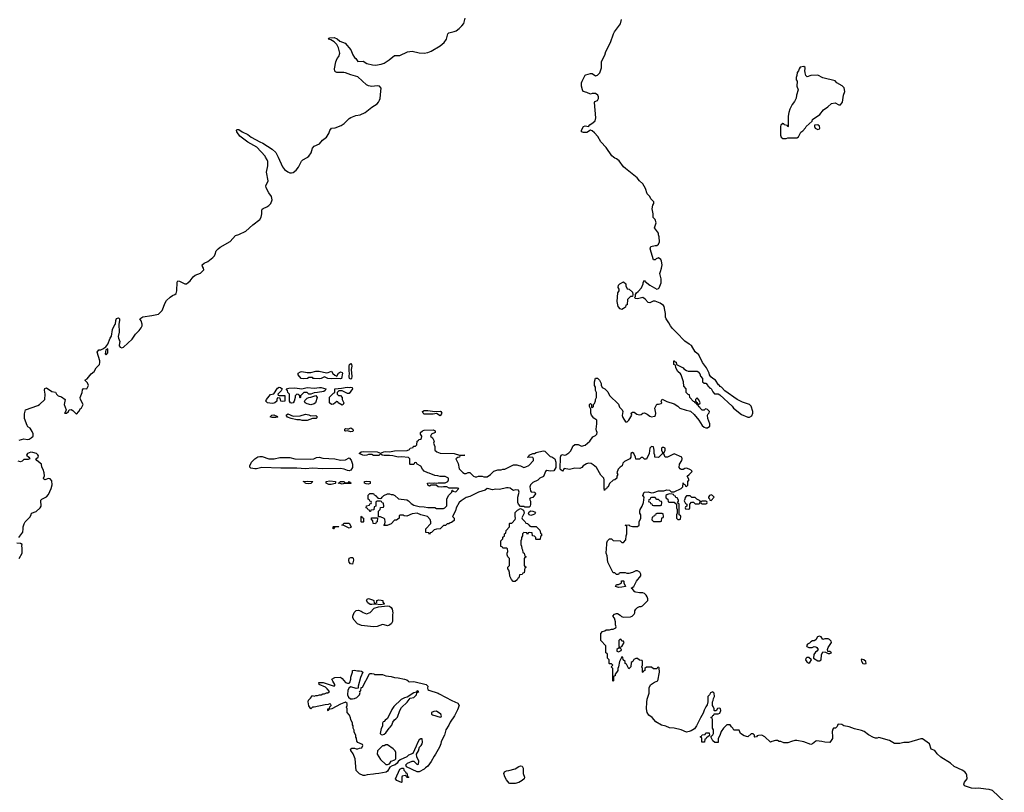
# Model space of a CAD drawing. Header units: inches. Extents: x 1980008 to 2252673, y 74414 to 260562.
# Tile 71 of 228: x 2112341 to 2123605, y 162736 to 171572. Entities that reach past the tile are written whole.
import ezdxf

# ---------------------------------------------------------------- set-up
doc = ezdxf.new("R2010")
doc.units = ezdxf.units.IN
doc.header["$MEASUREMENT"] = 0
for name, color, linetype in [('C1116', 7, 'Continuous'), ('C1117', 7, 'Continuous'), ('C1126', 7, 'Continuous'), ('C1127', 7, 'Continuous')]:
    doc.layers.add(name, color=color, linetype=linetype)

msp = doc.modelspace()

# ---------------------------------------------------------------- linework, layer by layer
at = {"layer": 'C1116', "color": 5}
for points, elevation in [([(2112337, 166763), (2112390, 166779), (2112430, 166771), (2112450, 166776), (2112474, 166790), (2112494, 166810), (2112495, 166835), (2112483, 166863), (2112460, 166900), (2112436, 166916), (2112426, 166930), (2112397, 167010), (2112395, 167065), (2112409, 167111), (2112550, 167158), (2112568, 167170), (2112629, 167230), (2112632, 167288), (2112626, 167334), (2112630, 167354), (2112650, 167361), (2112710, 167321), (2112750, 167312), (2112762, 167290), (2112782, 167270), (2112818, 167258), (2112862, 167230), (2112851, 167170), (2112874, 167110), (2112862, 167078), (2112854, 167070), (2112878, 167070), (2112898, 167090), (2112906, 167110), (2112930, 167112), (2112950, 167102), (2112990, 167062), (2113018, 167090), (2113036, 167124), (2113050, 167134), (2113068, 167170), (2113038, 167230), (2113035, 167250), (2113055, 167310), (2113060, 167340), (2113070, 167354), (2113110, 167352), (2113129, 167390), (2113118, 167418), (2113086, 167450), (2113115, 167465), (2113158, 167522), (2113193, 167547), (2113215, 167590), (2113253, 167627), (2113259, 167650), (2113257, 167670), (2113229, 167771), (2113245, 167795), (2113270, 167798), (2113294, 167806), (2113328, 167832), (2113350, 167862), (2113377, 167930), (2113390, 167951), (2113402, 168030), (2113430, 168087), (2113438, 168090), (2113440, 168130), (2113450, 168156), (2113470, 168161), (2113483, 168150), (2113484, 168130), (2113475, 168090), (2113480, 168000), (2113468, 167950), (2113471, 167930), (2113486, 167890), (2113479, 167850), (2113481, 167841), (2113490, 167826), (2113510, 167819), (2113530, 167825), (2113630, 167918), (2113665, 167975), (2113710, 168016), (2113730, 168046), (2113741, 168070), (2113742, 168090), (2113730, 168129), (2113715, 168150), (2113750, 168175), (2113853, 168187), (2113930, 168205), (2113970, 168245), (2114005, 168335), (2114021, 168359), (2114061, 168399), (2114090, 168419), (2114118, 168430), (2114130, 168442), (2114139, 168470), (2114141, 168570), (2114150, 168585), (2114170, 168581), (2114230, 168551), (2114250, 168551), (2114270, 168566), (2114293, 168587), (2114325, 168630), (2114348, 168652), (2114410, 168674), (2114449, 168710), (2114446, 168730), (2114434, 168750), (2114429, 168770), (2114452, 168788), (2114492, 168808), (2114550, 168851), (2114569, 168870), (2114579, 168890), (2114589, 168930), (2114610, 168951), (2114635, 168970), (2114750, 169035), (2114810, 169103), (2114850, 169115), (2114928, 169152), (2115010, 169227), (2115090, 169287), (2115105, 169315), (2115111, 169350), (2115110, 169390), (2115116, 169404), (2115127, 169413), (2115170, 169430), (2115193, 169447), (2115213, 169470), (2115228, 169510), (2115223, 169550), (2115190, 169590), (2115160, 169650), (2115158, 169670), (2115185, 169730), (2115165, 169830), (2115179, 169901), (2115181, 169950), (2115174, 169970), (2115154, 170000)], 60), ([(2115298, 170000), (2115349, 169889), (2115370, 169859), (2115410, 169831), (2115430, 169822), (2115450, 169821), (2115470, 169825), (2115505, 169850), (2115530, 169886), (2115565, 169955), (2115579, 169970), (2115630, 169996), (2115634, 170000)], 60), ([(2120000, 167861), (2119950, 167894), (2119856, 167996), (2119810, 168039), (2119785, 168070), (2119766, 168106), (2119735, 168150), (2119729, 168170), (2119729, 168210), (2119721, 168250), (2119713, 168290), (2119705, 168305), (2119669, 168330), (2119610, 168353), (2119588, 168352), (2119550, 168335), (2119530, 168338), (2119497, 168377), (2119470, 168394), (2119410, 168378), (2119382, 168382), (2119378, 168390), (2119386, 168410), (2119386, 168430), (2119398, 168450), (2119417, 168463), (2119455, 168505), (2119474, 168550), (2119475, 168565), (2119490, 168592), (2119498, 168578), (2119550, 168536), (2119630, 168491), (2119650, 168498), (2119656, 168504), (2119678, 168562), (2119679, 168610), (2119666, 168670), (2119670, 168694), (2119684, 168730), (2119689, 168770), (2119684, 168810), (2119675, 168830), (2119650, 168849), (2119622, 168838), (2119610, 168826), (2119590, 168826), (2119555, 168950), (2119562, 168978), (2119609, 168991), (2119630, 168991), (2119650, 169005), (2119661, 169030), (2119657, 169090), (2119649, 169110), (2119649, 169130), (2119602, 169190), (2119624, 169250), (2119610, 169288), (2119589, 169310), (2119589, 169350), (2119577, 169410), (2119583, 169450), (2119597, 169470), (2119595, 169490), (2119563, 169523), (2119550, 169549), (2119521, 169581), (2119500, 169640), (2119470, 169695), (2119430, 169729), (2119403, 169763), (2119270, 169869), (2119250, 169890), (2119198, 169958), (2119170, 169981), (2119149, 169989), (2119136, 170000)], 40), ([(2120000, 167283), (2119990, 167286), (2119966, 167310), (2119966, 167350), (2119940, 167380), (2119934, 167430), (2119909, 167509), (2119902, 167522), (2119869, 167550), (2119848, 167592), (2119842, 167622), (2119826, 167630), (2119826, 167670), (2119830, 167672), (2119838, 167658), (2119850, 167654), (2119854, 167630), (2119931, 167591), (2119940, 167580), (2119970, 167558), (2119990, 167552), (2120000, 167552)], 40), ([(2120000, 166432), (2119970, 166442), (2119950, 166438), (2119930, 166426), (2119910, 166426), (2119896, 166436), (2119886, 166450), (2119888, 166488), (2119915, 166530), (2119919, 166550), (2119915, 166570), (2119830, 166608), (2119750, 166568), (2119726, 166570), (2119710, 166606), (2119690, 166606), (2119650, 166566), (2119606, 166570), (2119606, 166590), (2119598, 166610), (2119599, 166650), (2119590, 166686), (2119570, 166689), (2119551, 166670), (2119542, 166610), (2119510, 166546), (2119490, 166546), (2119470, 166566), (2119450, 166566), (2119430, 166546), (2119390, 166546), (2119387, 166567), (2119368, 166610), (2119350, 166622), (2119332, 166610), (2119332, 166570), (2119322, 166550), (2119260, 166520), (2119241, 166499), (2119232, 166470), (2119210, 166455), (2119186, 166430), (2119171, 166390), (2119182, 166370), (2119174, 166350), (2119174, 166330), (2119150, 166308), (2119130, 166306), (2119090, 166266), (2119074, 166230), (2119058, 166222), (2119053, 166207), (2119038, 166202), (2119030, 166186), (2119026, 166210), (2119029, 166310), (2119022, 166330), (2118990, 166362), (2118939, 166450), (2118902, 166482), (2118877, 166497), (2118850, 166499), (2118827, 166493), (2118786, 166470), (2118771, 166450), (2118750, 166439), (2118690, 166442), (2118630, 166429), (2118570, 166438), (2118550, 166409), (2118530, 166422), (2118525, 166430), (2118527, 166570), (2118535, 166590), (2118550, 166599), (2118570, 166591), (2118590, 166596), (2118623, 166617), (2118643, 166637), (2118662, 166670), (2118670, 166694), (2118690, 166714), (2118730, 166712), (2118770, 166694), (2118810, 166706), (2118862, 166750), (2118898, 166802), (2118930, 166818), (2118942, 166830), (2118949, 166850), (2118939, 166870), (2118937, 166890), (2118945, 166950), (2118944, 166990), (2118910, 167015), (2118881, 167050), (2118874, 167070), (2118876, 167116), (2118858, 167150), (2118858, 167170), (2118870, 167182), (2118882, 167170), (2118882, 167142), (2118890, 167134), (2118906, 167150), (2118906, 167170), (2118916, 167184), (2118927, 167213), (2118928, 167230), (2118938, 167250), (2118938, 167310), (2118928, 167330), (2118928, 167370), (2118918, 167390), (2118918, 167430), (2118930, 167474), (2118953, 167473), (2118974, 167450), (2118992, 167412), (2118993, 167393), (2119005, 167365), (2119034, 167350), (2119070, 167314), (2119090, 167274), (2119190, 167174), (2119202, 167142), (2119232, 167110), (2119242, 167090), (2119233, 167047), (2119242, 167022), (2119273, 166973), (2119290, 166972), (2119310, 166992), (2119334, 167030), (2119342, 167050), (2119338, 167070), (2119350, 167082), (2119370, 167082), (2119402, 167062), (2119430, 167051), (2119450, 167058), (2119470, 167072), (2119490, 167076), (2119521, 167061), (2119550, 167039), (2119570, 167031), (2119604, 167036), (2119613, 167047), (2119617, 167070), (2119606, 167130), (2119630, 167174), (2119650, 167174), (2119678, 167182), (2119686, 167190), (2119678, 167210), (2119690, 167232), (2119744, 167204), (2119830, 167178), (2119870, 167152), (2119894, 167130), (2119965, 167105), (2120000, 167098)], 40), ([(2112331, 165649), (2112376, 165710), (2112383, 165750), (2112381, 165770), (2112394, 165806), (2112405, 165830), (2112458, 165882), (2112473, 165910), (2112478, 165930), (2112530, 165947), (2112576, 165990), (2112586, 166010), (2112589, 166030), (2112583, 166050), (2112584, 166076), (2112595, 166090), (2112650, 166116), (2112670, 166141), (2112701, 166210), (2112712, 166252), (2112710, 166298), (2112690, 166319), (2112670, 166324), (2112629, 166309), (2112618, 166318), (2112615, 166330), (2112624, 166356), (2112622, 166390), (2112610, 166429), (2112596, 166456), (2112591, 166490), (2112539, 166530), (2112528, 166550), (2112552, 166568), (2112555, 166585), (2112550, 166597), (2112534, 166610), (2112490, 166623), (2112470, 166624), (2112431, 166610), (2112421, 166590), (2112445, 166570), (2112458, 166550), (2112437, 166543), (2112390, 166541), (2112370, 166523), (2112350, 166516), (2112324, 166524)], 60), ([(2120000, 163430), (2119970, 163423), (2119910, 163451), (2119830, 163470), (2119773, 163473), (2119733, 163493), (2119682, 163502), (2119620, 163540), (2119578, 163590), (2119539, 163619), (2119518, 163650), (2119510, 163690), (2119514, 163766), (2119518, 163802), (2119543, 163870), (2119544, 163930), (2119557, 163963), (2119605, 163995), (2119641, 164010), (2119659, 164110), (2119658, 164158), (2119650, 164166), (2119638, 164162), (2119630, 164146), (2119590, 164146), (2119570, 164166), (2119510, 164166), (2119494, 164150), (2119493, 164127), (2119478, 164122), (2119470, 164106), (2119466, 164110), (2119466, 164150), (2119458, 164170), (2119466, 164190), (2119466, 164230), (2119462, 164242), (2119430, 164246), (2119410, 164266), (2119390, 164266), (2119365, 164255), (2119354, 164230), (2119338, 164222), (2119332, 164170), (2119308, 164148), (2119282, 164202), (2119268, 164208), (2119266, 164230), (2119246, 164250), (2119242, 164282), (2119230, 164286), (2119202, 164230), (2119191, 164169), (2119182, 164150), (2119182, 164130), (2119170, 164106), (2119153, 164087), (2119152, 164068), (2119138, 164062), (2119134, 164050), (2119134, 164010), (2119130, 164006), (2119126, 164010), (2119126, 164150), (2119106, 164170), (2119126, 164190), (2119110, 164206), (2119090, 164206), (2119086, 164210), (2119086, 164250), (2119066, 164270), (2119066, 164310), (2119062, 164322), (2119046, 164330), (2119048, 164410), (2118989, 164470), (2118988, 164550), (2119010, 164574), (2119036, 164584), (2119050, 164594), (2119090, 164594), (2119110, 164602), (2119130, 164602), (2119162, 164618), (2119166, 164630), (2119158, 164650), (2119156, 164684), (2119147, 164727), (2119128, 164750), (2119147, 164773), (2119170, 164782), (2119180, 164780), (2119210, 164762), (2119226, 164746), (2119250, 164738), (2119330, 164742), (2119346, 164750), (2119370, 164774), (2119378, 164790), (2119378, 164810), (2119388, 164830), (2119408, 164850), (2119430, 164862), (2119450, 164862), (2119466, 164870), (2119526, 164930), (2119526, 164950), (2119518, 164970), (2119508, 164990), (2119488, 165010), (2119470, 165016), (2119430, 165016), (2119390, 165025), (2119378, 165030), (2119357, 165057), (2119338, 165070), (2119368, 165090), (2119398, 165150), (2119448, 165210), (2119448, 165230), (2119435, 165255), (2119410, 165269), (2119390, 165269), (2119350, 165249), (2119310, 165238), (2119290, 165238), (2119270, 165246), (2119210, 165246), (2119198, 165242), (2119190, 165226), (2119170, 165226), (2119150, 165246), (2119130, 165246), (2119069, 165369), (2119060, 165440), (2119049, 165470), (2119049, 165490), (2119055, 165505), (2119058, 165590), (2119066, 165610), (2119090, 165634), (2119110, 165634), (2119130, 165614), (2119210, 165612), (2119230, 165594), (2119250, 165594), (2119276, 165624), (2119278, 165670), (2119286, 165690), (2119286, 165770), (2119282, 165782), (2119266, 165790), (2119310, 165794), (2119322, 165782), (2119350, 165774), (2119410, 165774), (2119426, 165790), (2119428, 165830), (2119448, 165872), (2119448, 165908), (2119435, 165930), (2119435, 165950), (2119439, 165970), (2119462, 166010), (2119478, 166050), (2119486, 166110), (2119469, 166130), (2119486, 166170), (2119530, 166171), (2119570, 166162), (2119595, 166165), (2119650, 166185), (2119710, 166182), (2119745, 166195), (2119774, 166190), (2119793, 166173), (2119830, 166172), (2119908, 166210), (2119928, 166230), (2119930, 166274), (2119938, 166258), (2119953, 166253), (2119958, 166238), (2119970, 166234), (2119986, 166250), (2119986, 166290), (2119998, 166310), (2119978, 166350), (2120000, 166372)], 40), ([(2120000, 166126), (2119970, 166126), (2119953, 166107), (2119952, 166088), (2119942, 166070), (2119958, 166038), (2119974, 166030), (2119974, 166010), (2119958, 166002), (2119954, 165990), (2119958, 165978), (2119990, 165974), (2120000, 165977)], 40), ([(2112334, 165410), (2112368, 165470), (2112369, 165530), (2112365, 165550), (2112369, 165570), (2112350, 165583), (2112310, 165586)], 60)]:
    msp.add_lwpolyline(points, dxfattribs=dict(at, elevation=elevation))
for points, elevation in [([(2119230, 168258), (2119210, 168266), (2119189, 168290), (2119175, 168350), (2119184, 168450), (2119198, 168470), (2119198, 168490), (2119189, 168510), (2119190, 168534), (2119206, 168550), (2119250, 168574), (2119274, 168550), (2119274, 168530), (2119290, 168494), (2119314, 168490), (2119350, 168454), (2119354, 168430), (2119353, 168407), (2119330, 168406), (2119294, 168370), (2119292, 168310), (2119274, 168306), (2119270, 168286), (2119250, 168268)], 40), ([(2113350, 167806), (2113325, 167795), (2113318, 167750), (2113330, 167738), (2113350, 167762)], 60), ([(2116130, 167461), (2116115, 167470), (2116110, 167486), (2116115, 167535), (2116109, 167550), (2116110, 167614), (2116115, 167630), (2116130, 167641), (2116139, 167630), (2116141, 167610), (2116134, 167570), (2116141, 167490), (2116137, 167470)], 40), ([(2115850, 167535), (2115870, 167536), (2115910, 167551), (2115925, 167525), (2115945, 167505), (2115970, 167494), (2115988, 167530), (2116010, 167546), (2116030, 167538), (2116034, 167530), (2116021, 167470), (2116010, 167463), (2115970, 167469), (2115910, 167465), (2115866, 167470), (2115830, 167489), (2115792, 167470), (2115770, 167465), (2115710, 167467), (2115698, 167470), (2115690, 167478), (2115650, 167478), (2115634, 167470), (2115584, 167464), (2115562, 167470), (2115528, 167510), (2115528, 167530), (2115554, 167546), (2115570, 167550), (2115630, 167536), (2115670, 167536), (2115729, 167551), (2115766, 167554)], 40), ([(2115350, 167206), (2115328, 167208), (2115322, 167242), (2115290, 167246), (2115282, 167230), (2115282, 167210), (2115262, 167190), (2115250, 167185), (2115230, 167181), (2115178, 167190), (2115158, 167210), (2115164, 167230), (2115210, 167286), (2115250, 167294), (2115290, 167357), (2115310, 167371), (2115326, 167366), (2115345, 167350), (2115331, 167329), (2115294, 167290), (2115298, 167278), (2115310, 167274), (2115373, 167273), (2115374, 167210)], 40), ([(2115650, 167288), (2115630, 167308), (2115590, 167308), (2115554, 167270), (2115554, 167250), (2115550, 167246), (2115546, 167250), (2115546, 167270), (2115527, 167287), (2115510, 167288), (2115492, 167270), (2115492, 167250), (2115481, 167210), (2115470, 167189), (2115450, 167186), (2115438, 167190), (2115429, 167209), (2115426, 167290), (2115407, 167307), (2115406, 167330), (2115389, 167351), (2115422, 167358), (2115490, 167363), (2115570, 167351), (2115630, 167364), (2115710, 167359), (2115770, 167367), (2115790, 167366), (2115842, 167350), (2115834, 167330), (2115820, 167320), (2115747, 167307), (2115710, 167306), (2115670, 167288)], 40), ([(2115670, 167169), (2115630, 167179), (2115608, 167190), (2115598, 167210), (2115602, 167218), (2115630, 167242), (2115650, 167252), (2115673, 167253), (2115730, 167274), (2115745, 167250), (2115726, 167190), (2115710, 167177)], 40), ([(2116090, 167298), (2116030, 167328), (2115993, 167327), (2115974, 167310), (2115974, 167290), (2115990, 167274), (2116010, 167274), (2116031, 167251), (2116032, 167230), (2116051, 167190), (2116042, 167170), (2116030, 167164), (2115986, 167190), (2115982, 167202), (2115970, 167206), (2115930, 167174), (2115908, 167170), (2115885, 167190), (2115884, 167256), (2115930, 167302), (2115946, 167310), (2115948, 167350), (2116023, 167357), (2116089, 167371), (2116110, 167367), (2116131, 167371), (2116145, 167365), (2116150, 167349), (2116110, 167298)], 40), ([(2115230, 167022), (2115206, 167030), (2115226, 167050), (2115250, 167051), (2115290, 167034), (2115294, 167030), (2115290, 167028), (2115270, 167022)], 40), ([(2115470, 167039), (2115550, 167041), (2115610, 167059), (2115650, 167051), (2115670, 167041), (2115730, 167045), (2115745, 167030), (2115742, 167018), (2115734, 167010), (2115690, 167009), (2115630, 166989), (2115571, 166989), (2115550, 166995), (2115510, 166995), (2115446, 167010), (2115406, 167026), (2115389, 167050), (2115410, 167066)], 40), ([(2117090, 167091), (2117150, 167095), (2117158, 167090), (2117171, 167070), (2117150, 167041), (2117110, 167068), (2117070, 167062), (2116970, 167062), (2116958, 167070), (2116949, 167090), (2116970, 167101), (2117010, 167101)], 40), ([(2116130, 166858), (2116090, 166869), (2116070, 166865), (2116062, 166870), (2116062, 166890), (2116070, 166895), (2116090, 166891), (2116106, 166894), (2116130, 166906), (2116151, 166890), (2116157, 166870), (2116150, 166863)], 40), ([(2117430, 166382), (2117450, 166382), (2117470, 166392), (2117492, 166392), (2117534, 166350), (2117550, 166342), (2117570, 166342), (2117590, 166352), (2117630, 166352), (2117650, 166342), (2117690, 166345), (2117728, 166372), (2117766, 166410), (2117810, 166422), (2117850, 166422), (2117869, 166431), (2117890, 166431), (2117990, 166482), (2118030, 166482), (2118050, 166472), (2118071, 166471), (2118110, 166452), (2118130, 166458), (2118165, 166475), (2118218, 166530), (2118218, 166550), (2118210, 166566), (2118146, 166570), (2118166, 166574), (2118170, 166592), (2118210, 166612), (2118230, 166612), (2118250, 166622), (2118330, 166641), (2118350, 166639), (2118410, 166575), (2118430, 166571), (2118462, 166550), (2118473, 166510), (2118473, 166450), (2118450, 166413), (2118409, 166409), (2118370, 166415), (2118357, 166403), (2118334, 166346), (2118290, 166328), (2118270, 166306), (2118210, 166278), (2118186, 166254), (2118178, 166230), (2118184, 166184), (2118193, 166173), (2118234, 166170), (2118242, 166150), (2118210, 166109), (2118182, 166098), (2118174, 166090), (2118184, 166064), (2118185, 166030), (2118182, 166010), (2118170, 165998), (2118130, 165995), (2118118, 165998), (2118110, 166006), (2118070, 166006), (2118046, 166030), (2118038, 166050), (2118038, 166110), (2118054, 166170), (2118046, 166190), (2118010, 166195), (2117989, 166189), (2117970, 166198), (2117954, 166214), (2117930, 166219), (2117910, 166219), (2117830, 166199), (2117790, 166201), (2117750, 166194), (2117708, 166208), (2117690, 166209), (2117668, 166192), (2117591, 166169), (2117490, 166118), (2117450, 166109), (2117391, 166070), (2117370, 166049), (2117335, 165990), (2117326, 165954), (2117294, 165890), (2117312, 165872), (2117310, 165846), (2117280, 165820), (2117264, 165816), (2117250, 165806), (2117230, 165806), (2117212, 165788), (2117190, 165786), (2117150, 165748), (2117110, 165746), (2117084, 165736), (2117053, 165707), (2117038, 165702), (2117030, 165686), (2117022, 165702), (2116987, 165707), (2116986, 165750), (2117046, 165810), (2117046, 165830), (2117036, 165856), (2117006, 165890), (2116947, 165907), (2116930, 165908), (2116888, 165928), (2116830, 165921), (2116770, 165895), (2116738, 165898), (2116727, 165907), (2116693, 165907), (2116684, 165896), (2116682, 165870), (2116650, 165848), (2116630, 165848), (2116590, 165806), (2116547, 165787), (2116507, 165787), (2116518, 165802), (2116522, 165830), (2116518, 165858), (2116509, 165869), (2116470, 165888), (2116446, 165886), (2116446, 165950), (2116466, 165970), (2116467, 165993), (2116502, 165998), (2116506, 166010), (2116502, 166042), (2116487, 166047), (2116482, 166062), (2116470, 166066), (2116430, 166066), (2116418, 166062), (2116414, 166050), (2116414, 166010), (2116398, 166002), (2116393, 165967), (2116358, 165962), (2116353, 165947), (2116347, 165947), (2116342, 165962), (2116327, 165967), (2116322, 165982), (2116306, 165990), (2116307, 166013), (2116342, 166018), (2116347, 166033), (2116362, 166038), (2116366, 166050), (2116362, 166062), (2116347, 166067), (2116342, 166082), (2116326, 166090), (2116327, 166133), (2116348, 166152), (2116390, 166152), (2116398, 166138), (2116414, 166130), (2116418, 166118), (2116434, 166110), (2116438, 166098), (2116470, 166094), (2116482, 166098), (2116486, 166110), (2116506, 166130), (2116549, 166151), (2116571, 166151), (2116590, 166142), (2116610, 166142), (2116634, 166130), (2116673, 166093), (2116770, 166082), (2116791, 166071), (2116820, 166040), (2116850, 166021), (2116910, 166005), (2116970, 166002), (2117010, 165992), (2117090, 165992), (2117110, 165982), (2117190, 165982), (2117206, 165990), (2117227, 166013), (2117228, 166092), (2117250, 166134), (2117286, 166170), (2117287, 166193), (2117293, 166193), (2117298, 166178), (2117330, 166174), (2117366, 166210), (2117350, 166214), (2117255, 166215), (2117228, 166228), (2117190, 166229), (2117170, 166224), (2117130, 166229), (2117107, 166247), (2117050, 166248), (2117030, 166238), (2117010, 166248), (2117008, 166270), (2117030, 166276), (2117070, 166271), (2117090, 166275), (2117110, 166271), (2117130, 166276), (2117210, 166276), (2117238, 166290), (2117248, 166310), (2117247, 166327), (2117210, 166348), (2117150, 166349), (2117124, 166356), (2117090, 166358), (2117027, 166387), (2117010, 166388), (2116969, 166409), (2116948, 166430), (2116930, 166466), (2116887, 166487), (2116882, 166502), (2116870, 166506), (2116858, 166502), (2116850, 166486), (2116810, 166486), (2116806, 166490), (2116806, 166550), (2116790, 166566), (2116710, 166574), (2116670, 166568), (2116610, 166584), (2116570, 166589), (2116510, 166586), (2116486, 166590), (2116470, 166606), (2116451, 166589), (2116390, 166589), (2116370, 166598), (2116330, 166598), (2116314, 166590), (2116287, 166587), (2116266, 166590), (2116226, 166610), (2116246, 166630), (2116270, 166633), (2116430, 166630), (2116470, 166614), (2116506, 166630), (2116530, 166633), (2116570, 166631), (2116630, 166641), (2116775, 166645), (2116802, 166658), (2116807, 166673), (2116842, 166678), (2116847, 166693), (2116870, 166694), (2116886, 166710), (2116887, 166753), (2116902, 166758), (2116908, 166772), (2116927, 166773), (2116936, 166784), (2116942, 166810), (2116928, 166830), (2116928, 166850), (2116948, 166870), (2116970, 166876), (2117070, 166882), (2117094, 166870), (2117094, 166850), (2117054, 166830), (2117042, 166810), (2117062, 166790), (2117082, 166750), (2117074, 166730), (2117092, 166690), (2117092, 166650), (2117112, 166630), (2117150, 166616), (2117310, 166611), (2117372, 166592), (2117434, 166590), (2117378, 166582), (2117374, 166570), (2117355, 166565), (2117332, 166550), (2117357, 166497), (2117370, 166434), (2117410, 166392)], 40), ([(2119710, 166678), (2119690, 166678), (2119685, 166670), (2119685, 166645), (2119698, 166618), (2119710, 166614), (2119726, 166650), (2119726, 166670)], 40), ([(2115252, 166548), (2115316, 166564), (2115410, 166565), (2115430, 166564), (2115490, 166548), (2115673, 166547), (2115708, 166550), (2115736, 166564), (2115767, 166567), (2115810, 166556), (2115948, 166548), (2116010, 166533), (2116070, 166538), (2116110, 166561), (2116134, 166534), (2116147, 166487), (2116148, 166450), (2116130, 166420), (2116110, 166413), (2116090, 166416), (2116052, 166432), (2116010, 166438), (2115810, 166435), (2115690, 166441), (2115610, 166437), (2115510, 166443), (2115330, 166441), (2115110, 166449), (2115050, 166435), (2115030, 166435), (2114984, 166444), (2114974, 166454), (2114973, 166470), (2114995, 166510), (2115033, 166550), (2115067, 166573), (2115090, 166577), (2115115, 166575), (2115190, 166549)], 40), ([(2115650, 166262), (2115609, 166269), (2115602, 166282), (2115586, 166290), (2115630, 166295), (2115694, 166290), (2115670, 166268)], 40), ([(2115876, 166256), (2115846, 166270), (2115846, 166290), (2115890, 166297), (2115954, 166290), (2115954, 166270), (2115950, 166268), (2115904, 166256)], 40), ([(2116030, 166258), (2116007, 166267), (2115986, 166270), (2116002, 166278), (2116006, 166290), (2116009, 166291), (2116054, 166290), (2116058, 166278), (2116090, 166274), (2116102, 166278), (2116110, 166291), (2116118, 166278), (2116130, 166274), (2116130, 166268), (2116053, 166267)], 40), ([(2116330, 166258), (2116303, 166263), (2116286, 166270), (2116286, 166290), (2116310, 166295), (2116350, 166291), (2116350, 166269)], 40), ([(2119770, 166148), (2119744, 166136), (2119734, 166130), (2119734, 166110), (2119738, 166098), (2119754, 166090), (2119758, 166058), (2119770, 166054), (2119830, 166054), (2119838, 166038), (2119854, 166034), (2119854, 165990), (2119862, 165970), (2119862, 165930), (2119854, 165910), (2119854, 165870), (2119870, 165854), (2119890, 165854), (2119902, 165858), (2119906, 165890), (2119902, 165902), (2119886, 165910), (2119886, 166030), (2119866, 166046), (2119876, 166064), (2119876, 166076), (2119862, 166102), (2119847, 166107), (2119842, 166122), (2119827, 166127), (2119822, 166142), (2119807, 166147)], 40), ([(2119610, 166106), (2119570, 166106), (2119558, 166102), (2119553, 166087), (2119538, 166082), (2119534, 166070), (2119538, 166058), (2119553, 166053), (2119558, 166038), (2119573, 166033), (2119578, 166018), (2119590, 166014), (2119670, 166014), (2119682, 166018), (2119686, 166050), (2119682, 166062), (2119667, 166067), (2119650, 166086), (2119630, 166086)], 40), ([(2118190, 165774), (2118250, 165774), (2118293, 165733), (2118298, 165698), (2118312, 165692), (2118312, 165670), (2118298, 165662), (2118294, 165630), (2118290, 165626), (2118250, 165626), (2118246, 165630), (2118246, 165650), (2118230, 165666), (2118207, 165667), (2118202, 165702), (2118170, 165706), (2118158, 165702), (2118150, 165686), (2118142, 165702), (2118110, 165706), (2118094, 165690), (2118094, 165670), (2118082, 165650), (2118082, 165630), (2118074, 165610), (2118074, 165570), (2118082, 165550), (2118084, 165524), (2118094, 165510), (2118098, 165478), (2118114, 165470), (2118118, 165438), (2118134, 165430), (2118118, 165422), (2118114, 165410), (2118114, 165330), (2118118, 165318), (2118134, 165310), (2118118, 165302), (2118113, 165247), (2118098, 165242), (2118090, 165226), (2118058, 165222), (2118053, 165187), (2118038, 165182), (2118033, 165167), (2118010, 165146), (2117987, 165147), (2117968, 165168), (2117948, 165208), (2117946, 165250), (2117936, 165276), (2117926, 165290), (2117926, 165310), (2117946, 165330), (2117946, 165410), (2117926, 165430), (2117918, 165450), (2117918, 165470), (2117926, 165490), (2117922, 165522), (2117910, 165526), (2117870, 165526), (2117862, 165542), (2117847, 165547), (2117846, 165610), (2117867, 165633), (2117868, 165652), (2117886, 165670), (2117886, 165690), (2117902, 165698), (2117906, 165730), (2117946, 165770), (2117946, 165810), (2117950, 165814), (2117970, 165814), (2118010, 165854), (2118015, 165870), (2118008, 165890), (2118010, 165934), (2118036, 165964), (2118070, 165982), (2118104, 165964), (2118112, 165930), (2118085, 165875), (2118090, 165862), (2118122, 165830), (2118130, 165814), (2118154, 165810), (2118158, 165798), (2118174, 165790), (2118178, 165778)], 40), ([(2118190, 165902), (2118170, 165908), (2118162, 165930), (2118170, 165942), (2118190, 165954), (2118210, 165952), (2118230, 165942), (2118242, 165930), (2118230, 165918), (2118210, 165908)], 40), ([(2119690, 165926), (2119630, 165926), (2119618, 165922), (2119613, 165907), (2119598, 165902), (2119593, 165887), (2119578, 165882), (2119574, 165850), (2119590, 165834), (2119670, 165834), (2119682, 165838), (2119687, 165873), (2119702, 165878), (2119706, 165890), (2119702, 165922)], 40), ([(2116110, 165758), (2116050, 165788), (2116026, 165790), (2116042, 165798), (2116048, 165812), (2116110, 165814), (2116132, 165770), (2116130, 165766)], 40), ([(2116250, 165826), (2116246, 165830), (2116246, 165890), (2116250, 165894), (2116258, 165878), (2116274, 165870), (2116274, 165830), (2116270, 165826)], 40), ([(2116410, 165806), (2116386, 165810), (2116382, 165842), (2116366, 165850), (2116367, 165873), (2116434, 165874), (2116432, 165828), (2116418, 165822)], 40), ([(2115930, 165749), (2115926, 165750), (2115926, 165770), (2115930, 165774), (2115990, 165774), (2115994, 165770), (2115952, 165768), (2115938, 165762)], 40), ([(2116150, 165346), (2116126, 165350), (2116110, 165366), (2116105, 165385), (2116110, 165412), (2116130, 165422), (2116150, 165422), (2116155, 165415), (2116161, 165390)], 40), ([(2119190, 165079), (2119158, 165090), (2119167, 165113), (2119190, 165114), (2119216, 165124), (2119226, 165130), (2119227, 165153), (2119250, 165154), (2119254, 165150), (2119252, 165130), (2119270, 165089), (2119230, 165081)], 40), ([(2116410, 164894), (2116426, 164910), (2116426, 164930), (2116450, 164936), (2116475, 164935), (2116494, 164930), (2116494, 164910), (2116512, 164892), (2116510, 164889), (2116470, 164879), (2116410, 164889), (2116370, 164882), (2116350, 164884), (2116323, 164903), (2116309, 164931), (2116316, 164944), (2116330, 164954), (2116377, 164937), (2116394, 164930), (2116398, 164898)], 40), ([(2116550, 164639), (2116511, 164651), (2116490, 164653), (2116430, 164632), (2116390, 164629), (2116250, 164642), (2116204, 164664), (2116166, 164706), (2116152, 164730), (2116152, 164750), (2116167, 164793), (2116190, 164815), (2116218, 164818), (2116248, 164808), (2116270, 164791), (2116310, 164778), (2116349, 164791), (2116398, 164842), (2116445, 164855), (2116550, 164867), (2116570, 164864), (2116591, 164851), (2116604, 164830), (2116611, 164790), (2116607, 164767), (2116608, 164690), (2116594, 164666), (2116570, 164647)], 40), ([(2119210, 164486), (2119194, 164470), (2119194, 164410), (2119198, 164398), (2119210, 164394), (2119230, 164402), (2119258, 164450), (2119250, 164466), (2119230, 164466), (2119222, 164482)], 40), ([(2119210, 164386), (2119190, 164386), (2119174, 164370), (2119174, 164350), (2119190, 164342), (2119222, 164358), (2119226, 164370)], 40), ([(2116205, 164125), (2116230, 164125), (2116250, 164122), (2116267, 164110), (2116241, 164050), (2116214, 163950), (2116213, 163927), (2116190, 163922), (2116130, 163942), (2116110, 163929), (2116096, 163904), (2116091, 163850), (2116102, 163822), (2116126, 163806), (2116150, 163803), (2116172, 163808), (2116199, 163821), (2116229, 163850), (2116238, 163878), (2116228, 163892), (2116242, 163898), (2116247, 163933), (2116262, 163938), (2116342, 164090), (2116350, 164095), (2116370, 164096), (2116394, 164090), (2116402, 164082), (2116490, 164083), (2116530, 164067), (2116590, 164060), (2116630, 164047), (2116670, 164045), (2116742, 164030), (2116770, 164021), (2116786, 164010), (2116790, 164002), (2116800, 164000), (2116850, 164004), (2116992, 163970), (2117011, 163950), (2117005, 163925), (2117011, 163911), (2117022, 163902), (2117130, 163871), (2117141, 163861), (2117285, 163785), (2117354, 163754), (2117367, 163730), (2117350, 163678), (2117315, 163610), (2117264, 163536), (2117250, 163502), (2117216, 163450), (2117201, 163390), (2117163, 163317), (2117159, 163290), (2117143, 163250), (2117099, 163170), (2117081, 163150), (2117050, 163089), (2117010, 163035), (2116983, 163017), (2116970, 163002), (2116910, 162968), (2116890, 162968), (2116767, 163027), (2116758, 163050), (2116778, 163070), (2116831, 163091), (2116852, 163092), (2116890, 163054), (2116902, 163058), (2116906, 163090), (2116883, 163143), (2116882, 163170), (2116904, 163210), (2116915, 163250), (2116935, 163270), (2116944, 163290), (2116949, 163310), (2116946, 163346), (2116930, 163348), (2116910, 163335), (2116895, 163310), (2116878, 163262), (2116839, 163181), (2116790, 163159), (2116770, 163143), (2116694, 163106), (2116671, 163089), (2116661, 163070), (2116638, 163050), (2116601, 163039), (2116577, 163023), (2116550, 162978), (2116535, 162965), (2116450, 162949), (2116412, 162948), (2116390, 162942), (2116316, 162936), (2116290, 162929), (2116270, 162929), (2116230, 162945), (2116190, 162986), (2116180, 163120), (2116157, 163177), (2116128, 163212), (2116126, 163230), (2116140, 163240), (2116170, 163242), (2116190, 163232), (2116210, 163232), (2116230, 163242), (2116254, 163246), (2116266, 163270), (2116262, 163282), (2116210, 163306), (2116200, 163320), (2116196, 163356), (2116188, 163368), (2116187, 163387), (2116168, 163428), (2116167, 163447), (2116158, 163470), (2116156, 163496), (2116148, 163508), (2116147, 163527), (2116128, 163568), (2116127, 163587), (2116116, 163616), (2116086, 163650), (2116086, 163690), (2116078, 163710), (2116086, 163730), (2116086, 163750), (2116070, 163766), (2116010, 163742), (2115914, 163690), (2115878, 163682), (2115870, 163668), (2115866, 163670), (2115868, 163690), (2115886, 163694), (2115888, 163712), (2115906, 163730), (2115902, 163742), (2115890, 163746), (2115870, 163738), (2115836, 163736), (2115711, 163709), (2115692, 163708), (2115670, 163689), (2115650, 163724), (2115641, 163770), (2115647, 163790), (2115669, 163811), (2115690, 163842), (2115710, 163834), (2115730, 163842), (2115750, 163842), (2115770, 163852), (2115790, 163852), (2115810, 163862), (2115830, 163862), (2115850, 163872), (2115867, 163873), (2115886, 163890), (2115860, 163920), (2115838, 163938), (2115769, 163969), (2115764, 163990), (2115770, 163993), (2115814, 163990), (2115927, 163953), (2115946, 163954), (2115948, 163970), (2115925, 164005), (2115914, 164030), (2115948, 164050), (2116010, 164053), (2116030, 164038), (2116070, 163991), (2116090, 163982), (2116110, 163982), (2116118, 163990), (2116129, 164030), (2116129, 164051), (2116149, 164110), (2116148, 164130), (2116167, 164133)], 40), ([(2116890, 163895), (2116878, 163882), (2116850, 163875), (2116775, 163825), (2116744, 163816), (2116704, 163796), (2116623, 163717), (2116598, 163682), (2116550, 163579), (2116521, 163559), (2116510, 163546), (2116498, 163542), (2116493, 163527), (2116491, 163491), (2116475, 163465), (2116465, 163410), (2116476, 163396), (2116490, 163391), (2116510, 163399), (2116530, 163416), (2116569, 163470), (2116581, 163479), (2116597, 163503), (2116610, 163538), (2116630, 163565), (2116646, 163574), (2116664, 163596), (2116689, 163670), (2116710, 163705), (2116773, 163767), (2116808, 163812), (2116850, 163821), (2116862, 163830), (2116882, 163850), (2116886, 163874), (2116906, 163890)], 40), ([(2117110, 163662), (2117080, 163660), (2117054, 163650), (2117052, 163630), (2117062, 163622), (2117150, 163594), (2117162, 163598), (2117166, 163610), (2117158, 163630)], 40), ([(2116550, 163278), (2116530, 163278), (2116512, 163268), (2116490, 163266), (2116434, 163210), (2116432, 163170), (2116470, 163112), (2116530, 163052), (2116550, 163052), (2116570, 163062), (2116590, 163090), (2116634, 163106), (2116643, 163117), (2116645, 163190), (2116635, 163210), (2116613, 163233)], 40), ([(2116770, 162906), (2116762, 162922), (2116750, 162926), (2116718, 162922), (2116714, 162910), (2116714, 162850), (2116710, 162849), (2116655, 162870), (2116642, 162890), (2116690, 163002), (2116711, 163011), (2116732, 163012), (2116734, 162990), (2116754, 162970), (2116758, 162958), (2116770, 162954), (2116778, 162918), (2116794, 162910), (2116790, 162906)], 40), ([(2117950, 162837), (2117942, 162842), (2117910, 162879), (2117890, 162914), (2117881, 162950), (2117886, 162970), (2117910, 162980), (2117936, 162984), (2118010, 163005), (2118050, 163030), (2118070, 163037), (2118090, 163034), (2118100, 163010), (2118099, 162950), (2118116, 162910), (2118112, 162890), (2118090, 162870), (2118050, 162847), (2118010, 162837)], 40)]:
    msp.add_lwpolyline(points, close=True, dxfattribs=dict(at, elevation=elevation))
at = {"layer": 'C1117', "color": 5}
for points, elevation in [([(2115634, 170000), (2115650, 170013), (2115674, 170050), (2115690, 170101), (2115710, 170124), (2115770, 170153), (2115804, 170196), (2115850, 170230), (2115879, 170270), (2115890, 170305), (2115909, 170330), (2115950, 170334), (2116019, 170361), (2116054, 170386), (2116110, 170442), (2116130, 170455), (2116185, 170475), (2116235, 170485), (2116293, 170510), (2116370, 170571), (2116429, 170610), (2116446, 170630), (2116459, 170650), (2116465, 170670), (2116474, 170754), (2116475, 170790), (2116458, 170810), (2116430, 170814), (2116370, 170809), (2116330, 170815), (2116308, 170828), (2116210, 170917), (2116130, 170941), (2116070, 170965), (2116049, 170969), (2115969, 170969), (2115955, 170975), (2115945, 170985), (2115942, 171010), (2115959, 171090), (2115975, 171130), (2115993, 171150), (2116005, 171190), (2115989, 171250), (2115969, 171290), (2115938, 171318), (2115901, 171341), (2115875, 171350), (2115881, 171359), (2115890, 171365), (2115938, 171370), (2115974, 171354), (2116005, 171325), (2116064, 171304), (2116128, 171228), (2116151, 171171), (2116170, 171138), (2116187, 171127), (2116210, 171094), (2116270, 171096), (2116314, 171070), (2116377, 171057), (2116410, 171053), (2116477, 171063), (2116510, 171076), (2116568, 171112), (2116630, 171161), (2116690, 171163), (2116776, 171204), (2116830, 171211), (2116910, 171193), (2116969, 171191), (2117010, 171196), (2117050, 171211), (2117150, 171273), (2117198, 171310), (2117225, 171350), (2117240, 171410), (2117250, 171423), (2117310, 171436), (2117334, 171446), (2117370, 171470), (2117400, 171500), (2117421, 171530), (2117438, 171590)], 60), ([(2119136, 170000), (2119116, 170016), (2119052, 170112), (2118990, 170175), (2118956, 170236), (2118918, 170278), (2118890, 170302), (2118870, 170309), (2118830, 170283), (2118790, 170281), (2118768, 170290), (2118769, 170310), (2118790, 170352), (2118810, 170358), (2118850, 170351), (2118864, 170370), (2118903, 170397), (2118923, 170417), (2118933, 170450), (2118916, 170624), (2118922, 170638), (2118952, 170648), (2118964, 170670), (2118964, 170690), (2118955, 170710), (2118930, 170729), (2118892, 170728), (2118870, 170722), (2118830, 170739), (2118788, 170750), (2118778, 170770), (2118769, 170810), (2118769, 170849), (2118774, 170870), (2118810, 170938), (2118818, 170942), (2118870, 170955), (2118890, 170955), (2118930, 170931), (2118950, 170938), (2118976, 170964), (2118997, 171023), (2118996, 171090), (2119003, 171110), (2119034, 171166), (2119047, 171210), (2119099, 171310), (2119134, 171410), (2119146, 171434), (2119215, 171525), (2119227, 171573)], 40), ([(2115154, 170000), (2115148, 170010), (2115054, 170114), (2114950, 170173), (2114860, 170240), (2114824, 170290), (2114821, 170310), (2114825, 170315), (2114830, 170318), (2114850, 170316), (2114888, 170288), (2114950, 170258), (2114990, 170230), (2115090, 170174), (2115121, 170161), (2115230, 170090), (2115270, 170052), (2115284, 170030), (2115298, 170000)], 60)]:
    msp.add_lwpolyline(points, dxfattribs=dict(at, elevation=elevation))
at = {"layer": 'C1126', "color": 5, "elevation": 40}
for points in [[(2120000, 167552), (2120090, 167552), (2120104, 167544), (2120120, 167520), (2120130, 167494), (2120154, 167470), (2120154, 167430), (2120170, 167414), (2120190, 167414), (2120214, 167390), (2120218, 167378), (2120234, 167370), (2120238, 167358), (2120250, 167354), (2120270, 167314), (2120290, 167294), (2120330, 167292), (2120350, 167282), (2120491, 167151), (2120508, 167128), (2120598, 167058), (2120670, 167027), (2120690, 167027), (2120717, 167043), (2120729, 167070), (2120728, 167092), (2120710, 167153), (2120688, 167170), (2120610, 167199), (2120550, 167229), (2120409, 167329), (2120370, 167368), (2120355, 167375), (2120346, 167390), (2120335, 167395), (2120302, 167450), (2120269, 167469), (2120249, 167489), (2120234, 167510), (2120229, 167530), (2120199, 167590), (2120152, 167652), (2120110, 167738), (2120070, 167775), (2120025, 167845), (2120000, 167861)], [(2120000, 167098), (2120015, 167095), (2120057, 167057), (2120111, 166991), (2120150, 166932), (2120171, 166911), (2120190, 166905), (2120210, 166905), (2120235, 166925), (2120238, 166950), (2120214, 167010), (2120208, 167050), (2120216, 167064), (2120230, 167074), (2120233, 167090), (2120210, 167115), (2120190, 167122), (2120181, 167119), (2120170, 167106), (2120150, 167106), (2120126, 167130), (2120122, 167142), (2120110, 167146), (2120102, 167162), (2120090, 167166), (2120082, 167182), (2120070, 167186), (2120062, 167202), (2120050, 167206), (2120008, 167250), (2120002, 167282), (2120000, 167283)], [(2120000, 166372), (2120030, 166402), (2120034, 166414), (2120009, 166429), (2120000, 166432)], [(2120000, 165977), (2120002, 165978), (2120006, 165990), (2120006, 166030), (2120027, 166053), (2120050, 166054), (2120070, 166034), (2120110, 166034), (2120122, 166038), (2120126, 166070), (2120087, 166087), (2120070, 166106), (2120030, 166106), (2120010, 166126), (2120000, 166126)], [(2123605, 162625), (2123470, 162755), (2123430, 162769), (2123393, 162773), (2123310, 162782), (2123270, 162778), (2123230, 162782), (2123149, 162809), (2123142, 162830), (2123149, 162850), (2123178, 162890), (2123175, 162930), (2123169, 162950), (2123154, 162970), (2123124, 162990), (2123031, 163031), (2122989, 163070), (2122877, 163137), (2122837, 163177), (2122810, 163215), (2122769, 163230), (2122749, 163290), (2122670, 163349), (2122650, 163349), (2122510, 163305), (2122455, 163305), (2122410, 163295), (2122350, 163295), (2122290, 163329), (2122170, 163362), (2122150, 163355), (2122130, 163355), (2122110, 163362), (2122050, 163394), (2122002, 163430), (2121970, 163444), (2121890, 163461), (2121830, 163485), (2121770, 163494), (2121746, 163510), (2121710, 163514), (2121702, 163510), (2121694, 163490), (2121672, 163470), (2121652, 163468), (2121644, 163456), (2121636, 163430), (2121641, 163370), (2121638, 163350), (2121610, 163306), (2121552, 163308), (2121518, 163318), (2121457, 163323), (2121450, 163322), (2121411, 163289), (2121390, 163284), (2121313, 163313), (2121230, 163329), (2121210, 163329), (2121170, 163318), (2121130, 163302), (2121083, 163303), (2121050, 163318), (2121030, 163318), (2121010, 163328), (2120987, 163327), (2120944, 163316), (2120930, 163308), (2120866, 163370), (2120830, 163388), (2120793, 163387), (2120778, 163382), (2120771, 163369), (2120750, 163366), (2120746, 163370), (2120746, 163390), (2120730, 163406), (2120710, 163406), (2120671, 163369), (2120630, 163382), (2120588, 163410), (2120570, 163446), (2120510, 163446), (2120498, 163470), (2120483, 163483), (2120470, 163506), (2120430, 163508), (2120391, 163469), (2120365, 163430), (2120350, 163386), (2120332, 163350), (2120330, 163306), (2120293, 163307), (2120270, 163326), (2120246, 163370), (2120270, 163394), (2120278, 163410), (2120278, 163450), (2120266, 163470), (2120266, 163570), (2120262, 163582), (2120248, 163590), (2120262, 163598), (2120270, 163614), (2120282, 163618), (2120287, 163633), (2120330, 163634), (2120350, 163642), (2120362, 163670), (2120358, 163690), (2120350, 163698), (2120325, 163695), (2120310, 163666), (2120290, 163666), (2120286, 163670), (2120286, 163690), (2120276, 163716), (2120266, 163730), (2120266, 163770), (2120276, 163784), (2120278, 163810), (2120288, 163830), (2120286, 163870), (2120270, 163886), (2120245, 163875), (2120234, 163850), (2120214, 163830), (2120214, 163770), (2120205, 163735), (2120190, 163714), (2120184, 163696), (2120170, 163674), (2120160, 163640), (2120130, 163589), (2120085, 163495), (2120060, 163460), (2120023, 163437), (2120000, 163430)]]:
    msp.add_lwpolyline(points, dxfattribs=at)
for points in [[(2120090, 167246), (2120074, 167230), (2120074, 167210), (2120078, 167198), (2120093, 167193), (2120098, 167178), (2120110, 167174), (2120122, 167178), (2120126, 167190), (2120110, 167226)], [(2120250, 166138), (2120234, 166130), (2120222, 166110), (2120222, 166102), (2120233, 166093), (2120238, 166078), (2120250, 166074), (2120286, 166110), (2120266, 166130)], [(2120190, 166066), (2120150, 166066), (2120138, 166062), (2120134, 166050), (2120138, 166038), (2120150, 166034), (2120190, 166034), (2120202, 166038), (2120206, 166050), (2120202, 166062)], [(2121490, 164522), (2121467, 164513), (2121450, 164478), (2121430, 164468), (2121410, 164468), (2121390, 164458), (2121378, 164442), (2121354, 164430), (2121342, 164410), (2121345, 164405), (2121370, 164392), (2121407, 164393), (2121430, 164402), (2121450, 164398), (2121462, 164390), (2121474, 164370), (2121462, 164350), (2121443, 164337), (2121426, 164310), (2121422, 164270), (2121470, 164238), (2121490, 164238), (2121509, 164251), (2121513, 164307), (2121530, 164342), (2121560, 164340), (2121590, 164322), (2121610, 164322), (2121626, 164330), (2121610, 164346), (2121586, 164346), (2121582, 164370), (2121590, 164392), (2121629, 164450), (2121623, 164463), (2121604, 164484), (2121590, 164489), (2121551, 164489), (2121530, 164482), (2121510, 164515)], [(2121370, 164278), (2121344, 164276), (2121333, 164267), (2121332, 164250), (2121346, 164226), (2121370, 164212), (2121380, 164220), (2121398, 164250)], [(2121970, 164258), (2121967, 164250), (2121970, 164234), (2121985, 164210), (2122010, 164205), (2122026, 164210), (2122022, 164230), (2121998, 164250)], [(2120170, 163308), (2120146, 163310), (2120146, 163350), (2120142, 163362), (2120130, 163366), (2120128, 163372), (2120142, 163378), (2120150, 163394), (2120182, 163398), (2120190, 163414), (2120230, 163414), (2120234, 163386), (2120210, 163366), (2120198, 163362), (2120190, 163346), (2120178, 163342), (2120174, 163310)]]:
    msp.add_lwpolyline(points, close=True, dxfattribs=at)
at = {"layer": 'C1127', "color": 5, "elevation": 40}
for points in [[(2121310, 171038), (2121270, 171028), (2121258, 171010), (2121250, 170986), (2121234, 170970), (2121233, 170933), (2121222, 170910), (2121225, 170885), (2121234, 170870), (2121231, 170810), (2121245, 170770), (2121226, 170710), (2121225, 170675), (2121205, 170635), (2121177, 170603), (2121151, 170550), (2121138, 170510), (2121132, 170470), (2121134, 170350), (2121127, 170347), (2121122, 170362), (2121088, 170368), (2121082, 170382), (2121070, 170386), (2121050, 170366), (2121045, 170350), (2121045, 170250), (2121052, 170230), (2121070, 170212), (2121110, 170212), (2121130, 170222), (2121230, 170222), (2121250, 170234), (2121276, 170284), (2121300, 170300), (2121330, 170334), (2121338, 170350), (2121406, 170410), (2121409, 170431), (2121493, 170487), (2121538, 170542), (2121585, 170575), (2121626, 170614), (2121670, 170621), (2121710, 170598), (2121730, 170598), (2121754, 170630), (2121764, 170710), (2121779, 170750), (2121773, 170793), (2121750, 170815), (2121689, 170849), (2121670, 170874), (2121529, 170909), (2121470, 170938), (2121390, 170935), (2121350, 170918), (2121335, 170935), (2121325, 170965), (2121322, 170990), (2121328, 171010), (2121327, 171027)], [(2121470, 170368), (2121434, 170366), (2121432, 170350), (2121442, 170330), (2121470, 170318), (2121490, 170322), (2121495, 170330), (2121490, 170355)]]:
    msp.add_lwpolyline(points, close=True, dxfattribs=at)

doc.saveas('drawing.dxf')
